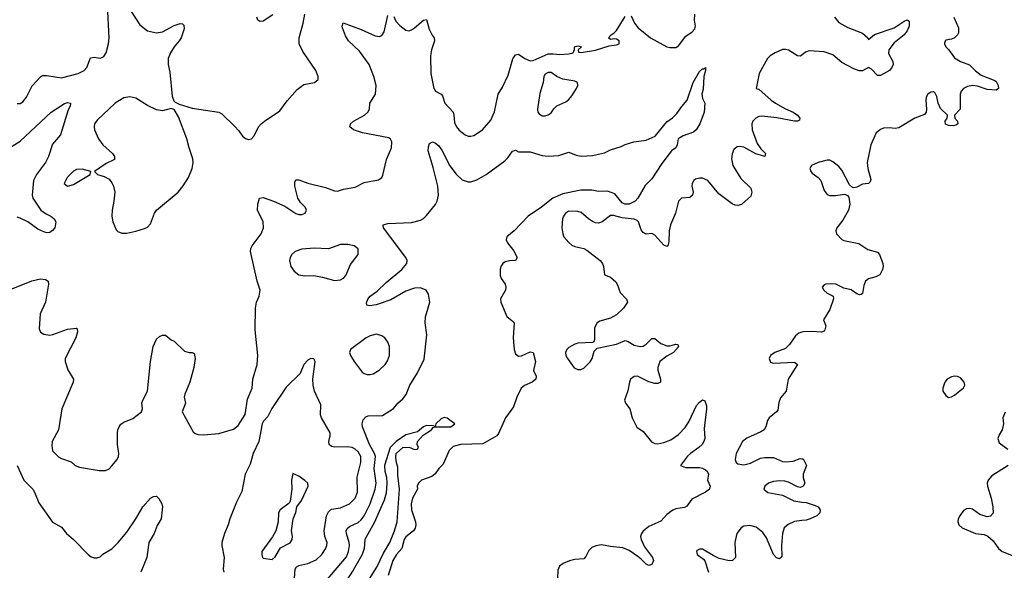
# Model space of a CAD drawing. Header units: inches. Extents: x 1449094 to 1618372, y 389908 to 534307.
# Tile 158 of 256: x 1534728 to 1541365, y 395523 to 399232. Entities that reach past the tile are written whole.
import ezdxf

# ---------------------------------------------------------------- set-up
doc = ezdxf.new("R2010")
doc.units = ezdxf.units.IN
doc.header["$MEASUREMENT"] = 0
doc.layers.add('B5339', color=7, linetype='Continuous')
doc.layers.add('B5349', color=7, linetype='Continuous')

msp = doc.modelspace()

# ---------------------------------------------------------------- linework, layer by layer
at = {"layer": 'B5339', "color": 5}
for points, elevation in [([(1534710, 398668.4), (1534730, 398668.8), (1534750, 398678.4), (1534774, 398710), (1534812.1, 398787.9), (1534870, 398850.4), (1534883.1, 398856.9), (1534910, 398857.3), (1535010, 398841.2), (1535120.9, 398870), (1535162, 398890), (1535180.8, 398910), (1535204.4, 398975.6), (1535230, 398979), (1535270, 398974), (1535282.4, 398977.6), (1535295.2, 398984.8), (1535311.1, 399008.9), (1535326.1, 399070), (1535330.4, 399110.4), (1535320.2, 399330)], 580), ([(1534670, 397417.3), (1534810, 397472.7), (1534867.5, 397487.5), (1534902, 397482), (1534919.1, 397470), (1534922.4, 397450), (1534900.9, 397330), (1534864.9, 397250), (1534858.8, 397150), (1534867.9, 397127.9), (1534890, 397114.8), (1534930, 397108), (1534950.8, 397110.8), (1535050, 397147), (1535110, 397154.8), (1535114.8, 397150), (1535118, 397130), (1535106.7, 397090), (1535033.4, 396950), (1535034, 396930), (1535053.2, 396873.2), (1535090.5, 396810.5), (1535087.3, 396790), (1535011.5, 396610), (1534990.4, 396470), (1534947, 396390), (1534943.9, 396363.9), (1534950, 396327.3), (1534990, 396288), (1535010, 396276.3), (1535074.9, 396254.9), (1535101, 396230), (1535130, 396218), (1535264.7, 396195.3), (1535305.6, 396194.4), (1535330, 396206.8), (1535350, 396226.8), (1535384.5, 396270), (1535393.3, 396290), (1535395.1, 396310), (1535386.6, 396370), (1535387.8, 396450), (1535389.6, 396470), (1535398.4, 396490), (1535410, 396507.3), (1535430, 396522), (1535490, 396545.5), (1535549.6, 396590.4), (1535555.6, 396610), (1535551.8, 396651.8), (1535556.9, 396670), (1535588.4, 396730), (1535609.8, 396930), (1535628.2, 397030), (1535650, 397080.7), (1535670, 397099.1), (1535690, 397107.7), (1535710, 397107.3), (1535750, 397076), (1535770, 397066.8), (1535839.8, 396999.8), (1535870, 396990.8), (1535890.9, 396990.9), (1535903.6, 396983.6), (1535910.6, 396950), (1535902.4, 396890), (1535875.8, 396790), (1535841.3, 396710), (1535837, 396690), (1535846.3, 396650), (1535824.2, 396590), (1535896.7, 396456.7), (1535910, 396444), (1535930, 396437.3), (1535970, 396436.3), (1536070, 396444.4), (1536170, 396474.9), (1536200.8, 396499.2), (1536248.1, 396571.9), (1536263.3, 396676.7), (1536294.5, 396750), (1536299.5, 396810), (1536329.6, 396910.4), (1536332.8, 396970), (1536316.1, 397143.9), (1536316.8, 397290), (1536324.2, 397330), (1536341.6, 397370), (1536349.4, 397410), (1536329.4, 397470.6), (1536282.7, 397670), (1536286, 397690), (1536296, 397710), (1536356, 397790), (1536372.3, 397830), (1536369.2, 397870), (1536332, 397950), (1536332.3, 397990), (1536344, 398030), (1536370, 398035.3), (1536439.1, 398010), (1536515.5, 397975.5), (1536590, 397926), (1536610, 397920.3), (1536630, 397921.1), (1536651.8, 397930), (1536661.6, 397950), (1536653, 397970), (1536620.5, 398000.5), (1536603.1, 398030), (1536583.1, 398110), (1536583, 398137), (1536590, 398154), (1536610, 398153.4), (1536670.2, 398130.2), (1536790, 398100.9), (1536850, 398078.7), (1536870, 398077.6), (1536910, 398090.3), (1536990, 398105.3), (1537050, 398134.9), (1537147.3, 398152.7), (1537169.2, 398170), (1537175.6, 398184.4), (1537199.7, 398290), (1537234, 398370), (1537236.3, 398410), (1537228.1, 398428.1), (1537215.8, 398435.8), (1537039, 398470), (1536979, 398490), (1536952.7, 398510), (1536958.4, 398530), (1536978.4, 398550), (1537051.8, 398590), (1537075.6, 398610), (1537086, 398630), (1537088.3, 398670), (1537126, 398730), (1537129.8, 398790), (1537116.2, 398850), (1537082.9, 398930), (1537019.6, 399019.6), (1536945.1, 399090), (1536923.7, 399123.7), (1536902.9, 399177.1), (1536900.9, 399190), (1536909.5, 399210.5), (1537030, 399167.2), (1537123.4, 399123.4), (1537150, 399118.3), (1537170, 399126), (1537184.7, 399150), (1537210, 399261)], 560), ([(1535474.8, 399294.8), (1535537.5, 399197.5), (1535590, 399157.3), (1535650, 399143), (1535690, 399150.4), (1535770, 399192.4), (1535810, 399206.8), (1535825.4, 399205.4), (1535834.8, 399194.8), (1535837.3, 399170), (1535815.5, 399110), (1535803.8, 399090), (1535769.3, 399050.7), (1535744.9, 399010), (1535728.7, 398970), (1535728.4, 398930), (1535739.2, 398879.2), (1535756.3, 398716.3), (1535766.4, 398686.4), (1535776, 398676), (1535802.8, 398662.8), (1535890, 398637.3), (1536070.4, 398610.4), (1536090, 398599.1), (1536174.9, 398514.9), (1536204.6, 398484.6), (1536230, 398448.2), (1536250, 398433), (1536270, 398426.4), (1536290, 398430.7), (1536309.3, 398450), (1536338.4, 398510), (1536356.2, 398530), (1536378, 398550), (1536480.9, 398619.1), (1536530, 398684.9), (1536597.3, 398762.7), (1536644.2, 398795.8), (1536715.3, 398810), (1536739.3, 398830), (1536739.5, 398850), (1536723.6, 398890), (1536637.3, 399017.3), (1536612.4, 399070), (1536612.6, 399110), (1536639.7, 399210), (1536651, 399270)], 580), ([(1536434.4, 399265.6), (1536370, 399222.7), (1536350, 399219.3), (1536343.3, 399223.3), (1536334, 399230), (1536327, 399250)], 580), ([(1537250, 399253.4), (1537263.4, 399223.4), (1537290, 399192.4), (1537330, 399161.6), (1537350, 399156.4), (1537370, 399163.1), (1537390, 399177), (1537450, 399230.4), (1537470, 399234), (1537489, 399169), (1537507.9, 399127.9), (1537521.6, 399110), (1537524.9, 399090), (1537502.8, 399030), (1537498, 398990), (1537498.9, 398870), (1537518.5, 398770), (1537531.8, 398751.8), (1537568.2, 398730), (1537578.5, 398718.5), (1537592.9, 398670), (1537648.9, 398610), (1537655.3, 398590), (1537658.9, 398538.9), (1537672, 398510), (1537690, 398488.7), (1537730, 398457), (1537750, 398448.8), (1537770, 398447.2), (1537790, 398451.8), (1537847.6, 398490), (1537904.2, 398555.8), (1537928.7, 398611.3), (1537954.3, 398730), (1537982.2, 398777.8), (1538020.6, 398859.4), (1538052.2, 398967.8), (1538070, 398994.9), (1538090, 399000.4), (1538133.4, 398970), (1538170, 398956.4), (1538190, 398958.4), (1538290, 399002), (1538323.5, 399003.5), (1538370, 398998), (1538430, 399002.8), (1538458, 399010), (1538468, 399032), (1538468.7, 399050), (1538490, 399056), (1538514, 399050), (1538492, 399030), (1538494, 399014), (1538512, 399012), (1538610, 399026.4), (1538702.5, 399057.5), (1538750, 399062.4), (1538769, 399070), (1538768.7, 399090), (1538750, 399101.2), (1538736.9, 399103.1), (1538710, 399098), (1538698, 399110), (1538714, 399130), (1538735.6, 399144.4), (1538750, 399160.7), (1538810, 399254.8)], 560), ([(1538850, 399258.8), (1538872.4, 399210), (1538896.9, 399176.9), (1538979.1, 399110), (1539090, 399048.7), (1539110, 399044.4), (1539150, 399045.5), (1539170, 399057.3), (1539218.9, 399121.1), (1539260.9, 399150), (1539278.7, 399170), (1539283.5, 399190), (1539276.4, 399230), (1539278, 399270)], 560), ([(1540000, 398993.9), (1539990, 398986), (1539970, 398989), (1539910, 399027.3), (1539890, 399032.5), (1539870, 399031.4), (1539820.2, 399010), (1539787.7, 398990), (1539769.5, 398970), (1539713.2, 398870), (1539692, 398770), (1539710, 398764), (1539793.7, 398690), (1539823.7, 398670), (1539890, 398632), (1539943, 398610), (1539970.5, 398590), (1539987.7, 398570), (1539984, 398556), (1539971.6, 398548.4), (1539951.4, 398548.6), (1539831.7, 398571.7), (1539730, 398581.7), (1539710, 398579.5), (1539689.2, 398570), (1539670.2, 398550), (1539664, 398530), (1539666.3, 398490), (1539699.3, 398399.3), (1539723.2, 398363.2), (1539754.9, 398330), (1539750.8, 398310), (1539690, 398328.9), (1539610, 398374.4), (1539580.7, 398379.3), (1539563.9, 398376.1), (1539542.6, 398357.4), (1539531.3, 398328.7), (1539525.4, 398294.6), (1539535.9, 398250), (1539590, 398163.6), (1539656.4, 398096.4), (1539663.5, 398070), (1539655.7, 398044.3), (1539592.7, 397987.3), (1539570, 397981.8), (1539550, 397984.1), (1539530, 397992.8), (1539440.2, 398060.2), (1539366, 398150), (1539330, 398165), (1539310, 398165.8), (1539282.9, 398157.1), (1539271.9, 398148.1), (1539261.7, 398130), (1539259.8, 398110), (1539266.7, 398070), (1539263.7, 398050), (1539244.4, 398035.6), (1539190, 398029.6), (1539170, 398009.2), (1539148, 397930), (1539114, 397850), (1539106, 397810), (1539103.1, 397736.9), (1539096.3, 397710), (1539090, 397703.7), (1539070, 397714), (1539010, 397782), (1538990, 397791.8), (1538950, 397786.6), (1538930, 397798), (1538917.1, 397817.1), (1538898.7, 397870), (1538890, 397879.6), (1538869.7, 397889.7), (1538790, 397896.8), (1538730, 397913.3), (1538710, 397913.7), (1538654.9, 397870), (1538630, 397862.2), (1538610, 397864), (1538590, 397873), (1538562.9, 397890), (1538512.9, 397932.9), (1538490, 397941.3), (1538430, 397942), (1538410, 397931.1), (1538394.3, 397910), (1538386.2, 397890), (1538382, 397830), (1538388.4, 397790), (1538396.4, 397770), (1538430, 397730.4), (1538450, 397714), (1538470, 397704.2), (1538530.3, 397690.3), (1538550, 397680.5), (1538640.7, 397610), (1538656.3, 397590), (1538664, 397570), (1538670, 397514), (1538710, 397498.8), (1538746.2, 397466.2), (1538756.3, 397450), (1538775.2, 397395.2), (1538818.8, 397350), (1538824.9, 397330), (1538799.1, 397290), (1538750, 397243.6), (1538710, 397221.6), (1538639.1, 397200.9), (1538621, 397190), (1538603.4, 397156.6), (1538602.5, 397077.5), (1538597.1, 397062.9), (1538590, 397057.2), (1538490, 397052.2), (1538470, 397046.9), (1538430, 397023.6), (1538416.4, 397010), (1538407.6, 396990), (1538410.3, 396970), (1538421.1, 396950), (1538466.6, 396886.6), (1538490, 396875.5), (1538510, 396875.5), (1538530, 396884.9), (1538573.2, 396926.8), (1538587.3, 396950), (1538601.2, 396998.8), (1538620.7, 397019.3), (1538750, 397046.7), (1538809.6, 397070.4), (1538830, 397064.4), (1538870, 397039.5), (1538910, 397030.3), (1538930, 397034), (1538950, 397046.4), (1538990, 397084), (1539010, 397084), (1539050.4, 397050.4), (1539090, 397036.4), (1539110, 397035.5), (1539150, 397046), (1539163.6, 397043.6), (1539170, 397029.2), (1539136.3, 396990), (1539090, 396964.7), (1539042.6, 396930), (1539030.4, 396890.4), (1539030.3, 396870.3), (1539048.4, 396810), (1539046.8, 396790), (1539030, 396781.6), (1539010, 396781.1), (1538970, 396793.1), (1538892.7, 396830), (1538870, 396828.2), (1538845.7, 396810), (1538838, 396790), (1538827.8, 396732.2), (1538804, 396670), (1538810.7, 396650), (1538840.4, 396610), (1538856.3, 396550), (1538888.1, 396488.1), (1538930, 396459.1), (1538988, 396388), (1539010, 396377), (1539030, 396374.3), (1539070, 396383.2), (1539117.9, 396402.1), (1539170, 396437.8), (1539214, 396486), (1539237.5, 396522.5), (1539290, 396633.4), (1539310, 396656.3), (1539330, 396670.8), (1539345.4, 396665.4), (1539357.3, 396630), (1539357.3, 396610), (1539342, 396478), (1539347, 396410), (1539340.3, 396390), (1539328.4, 396370), (1539306.4, 396350), (1539250, 396310.9), (1539230, 396291.1), (1539182.8, 396230), (1539215.3, 396215.3), (1539310, 396215.3), (1539330, 396211.6), (1539350, 396199.3), (1539362, 396190), (1539370.4, 396170), (1539363.8, 396130), (1539382, 396090), (1539378, 396070), (1539350.4, 396050), (1539258, 396002), (1539225.8, 395954.2), (1539210, 395946.3), (1539150, 395937.6), (1539130, 395928.6), (1539090, 395899.1), (1539050, 395853.7), (1538970, 395818.5), (1538930, 395787), (1538918.7, 395770), (1538913.1, 395750), (1538916.5, 395730), (1538940.2, 395680.2), (1538993.1, 395610), (1539000.4, 395590), (1538990, 395561.2), (1538970, 395555.1), (1538950, 395565.1), (1538918.3, 395598.3), (1538895.3, 395615.3), (1538836.1, 395656.1), (1538794.6, 395674.6), (1538710, 395682.8), (1538650, 395694), (1538611.2, 395688.8), (1538583.7, 395676.3), (1538564.2, 395655.8), (1538544.6, 395615.4), (1538530, 395600.7), (1538470, 395595.1), (1538433.8, 395586.2), (1538392, 395568), (1538367.3, 395550), (1538354.9, 395525.1), (1538352.4, 395470)], 560), ([(1536790.8, 395449.2), (1536930, 395614.4), (1536945.2, 395650), (1536951.9, 395690), (1536949.9, 395710), (1536930.4, 395770), (1536928.6, 395790), (1536934.5, 395805.5), (1536950, 395817.9), (1537010, 395844.8), (1537030, 395862.9), (1537049.9, 395890), (1537089.4, 395970), (1537125, 396070), (1537130.4, 396110), (1537118.2, 396210), (1537125.8, 396290), (1537120.6, 396310), (1537084.8, 396370), (1537039.1, 396490), (1537037.3, 396510), (1537044, 396536), (1537062.2, 396557.8), (1537076.5, 396563.5), (1537173.8, 396566.2), (1537246.9, 396613.1), (1537276.9, 396650), (1537310, 396678), (1537332.3, 396707.7), (1537356.9, 396770), (1537410, 396854.4), (1537455.4, 396944.6), (1537471.4, 397108.6), (1537462, 397190), (1537462.8, 397230), (1537492.5, 397330), (1537484.5, 397384.5), (1537468.2, 397410), (1537430, 397425.8), (1537390, 397424.5), (1537330, 397403.4), (1537230, 397345.7), (1537131.9, 397311.9), (1537085.6, 397305.6), (1537068.7, 397310), (1537065.6, 397325.6), (1537075.1, 397350), (1537089.5, 397370), (1537136.8, 397403.2), (1537198, 397462), (1537302.9, 397550), (1537337, 397590), (1537339.5, 397610), (1537331.8, 397630), (1537179.5, 397830), (1537179, 397850), (1537210, 397860.4), (1537370, 397866.7), (1537430, 397882), (1537450, 397894), (1537470, 397914), (1537531.8, 397988.2), (1537543, 398010), (1537551.7, 398050), (1537547.2, 398110), (1537516.2, 398236.2), (1537481.6, 398350), (1537482.9, 398377.1), (1537490, 398398), (1537510, 398410.6), (1537530, 398401.6), (1537550, 398384.4), (1537573, 398353), (1537627.2, 398247.2), (1537670, 398191.6), (1537710, 398153.8), (1537750, 398139.2), (1537770, 398140.2), (1537810, 398152.7), (1537871.4, 398188.6), (1537998.3, 398281.7), (1538018.2, 398301.8), (1538050, 398347.3), (1538070, 398353.4), (1538090, 398343.1), (1538170, 398343.2), (1538250, 398318.3), (1538290, 398312.6), (1538363.1, 398316.9), (1538430, 398339.1), (1538479.7, 398319.7), (1538512.9, 398312.9), (1538590, 398317.5), (1538670, 398335.5), (1538710, 398354.7), (1538782.2, 398377.8), (1538810, 398392.6), (1538868.7, 398410), (1538950, 398421.2), (1539012.1, 398447.9), (1539090, 398544.9), (1539128.2, 398571.8), (1539158.6, 398601.4), (1539191.2, 398648.8), (1539227, 398690), (1539268.2, 398810), (1539310, 398882.8), (1539330, 398900.7), (1539339.3, 398900.7), (1539350.7, 398910.7), (1539350.7, 398890.7), (1539339.3, 398850), (1539334.6, 398765.4), (1539326.4, 398730), (1539330, 398702), (1539346, 398670), (1539342.8, 398610), (1539312.4, 398530), (1539289, 398491), (1539270, 398474), (1539201, 398450), (1539167.7, 398430), (1539160.7, 398390), (1539151, 398370), (1539122.8, 398350), (1539055.9, 398264.1), (1538990, 398159.3), (1538943.6, 398116.4), (1538894.6, 398030), (1538876.3, 398010), (1538837.1, 397990), (1538808.2, 397990), (1538790, 397999.4), (1538738.7, 398058.7), (1538690, 398076.4), (1538630, 398075.8), (1538584, 398084), (1538510, 398084.1), (1538390, 398059.3), (1538322.3, 398030), (1538246.5, 397970), (1538154.6, 397910), (1538060.7, 397810), (1538010.8, 397770), (1538007.7, 397750), (1538016.3, 397730), (1538057.4, 397677.4), (1538081.6, 397630), (1538071, 397610), (1538030, 397608.4), (1537999.7, 397600.3), (1537984.9, 397590), (1537972, 397570), (1537966, 397550), (1537967, 397510), (1537974, 397490), (1537999.5, 397450), (1538004.9, 397430), (1538002, 397410), (1537969.1, 397350.9), (1537970.3, 397330), (1538012.3, 397232.3), (1538046.5, 397206.5), (1538060.5, 397190), (1538053.5, 397090), (1538061.3, 397010), (1538070, 396980.5), (1538090, 396965.7), (1538110, 396967.6), (1538170, 396994.9), (1538190.2, 396990.2), (1538205.3, 396930), (1538192.2, 396870), (1538208.4, 396830), (1538206.4, 396810), (1538183, 396790), (1538130.9, 396769.1), (1538109.2, 396750), (1538078, 396690), (1538056.7, 396623.3), (1538002.3, 396550), (1537955.9, 396444.1), (1537944.9, 396430), (1537850, 396374.3), (1537702, 396370), (1537650, 396356.4), (1537622.8, 396330), (1537581.8, 396238.2), (1537552.7, 396210), (1537527.5, 396172.5), (1537505.4, 396154.6), (1537436.3, 396130), (1537415.5, 396110), (1537407, 396090), (1537408.7, 396070), (1537376.8, 396010), (1537367.7, 395970), (1537370.1, 395930), (1537396.8, 395850), (1537398.6, 395830), (1537393.9, 395806.1), (1537383.6, 395790), (1537330, 395749.7), (1537319.4, 395730), (1537302.8, 395670), (1537267.4, 395630), (1537244, 395590), (1537211.7, 395488.3)], 540), ([(1534630, 398350.3), (1534730, 398415.2), (1534940.7, 398610), (1535030, 398668.7), (1535050, 398674.6), (1535070.5, 398670), (1535068.4, 398650), (1535055.5, 398624.5), (1535003, 398457), (1534950, 398393.3), (1534921.6, 398310), (1534902.4, 398270), (1534841, 398190), (1534821.6, 398150), (1534811.3, 398050), (1534817.3, 398030), (1534871.4, 397950), (1534905.5, 397925.5), (1534938.4, 397910), (1534961.1, 397890), (1534970.4, 397869.6), (1534964.9, 397830), (1534948.7, 397811.3), (1534930, 397799.5), (1534910, 397797.6), (1534890, 397802.4), (1534850, 397821.7), (1534782.4, 397870), (1534730, 397894.6), (1534710, 397901.1)], 560), ([(1540000, 397126.6), (1539979.5, 397120.5), (1539957, 397103), (1539916.7, 397043.3), (1539890, 397017), (1539818, 396990), (1539788, 396970), (1539780.5, 396950), (1539790, 396924.9), (1539810, 396919.3), (1539950, 396925.5), (1539970.5, 396910), (1539909.2, 396810), (1539893.7, 396730), (1539855.5, 396684.5), (1539845.8, 396654.2), (1539837.7, 396602.3), (1539828.5, 396590), (1539779.6, 396550), (1539768.7, 396531.3), (1539758.5, 396490), (1539746.7, 396470), (1539724.5, 396455.5), (1539630, 396413.1), (1539600.9, 396390), (1539558.6, 396310), (1539551.2, 396270), (1539558.5, 396250), (1539570, 396239.7), (1539610, 396234), (1539654.5, 396245.5), (1539722.4, 396277.6), (1539750, 396282.8), (1539810, 396282.8), (1539870, 396256.9), (1539890, 396254.4), (1539941.2, 396258.8), (1539990, 396275.3), (1540000, 396274.2)], 580), ([(1536580.9, 395470), (1536585.9, 395530), (1536594.5, 395545.5), (1536610, 395555), (1536670.9, 395569.1), (1536725.3, 395594.7), (1536764.5, 395630), (1536790, 395668.7), (1536798.8, 395690), (1536800.3, 395710), (1536785.4, 395750), (1536779.5, 395790), (1536796.8, 395890), (1536810, 395917.4), (1536830, 395934.2), (1536890, 395943.2), (1536950, 395970.2), (1536990, 396008.2), (1537005.8, 396050), (1537003.8, 396150), (1537028.1, 396250), (1537027.2, 396290), (1537010, 396321.4), (1536990, 396339.3), (1536970, 396349.8), (1536935.7, 396355.7), (1536852.9, 396352.9), (1536830, 396357.4), (1536813.6, 396370), (1536812.4, 396390), (1536821.5, 396430), (1536819.7, 396450), (1536763.1, 396550), (1536756.4, 396570), (1536758.9, 396638.9), (1536715.6, 396730), (1536705.6, 396770), (1536702.9, 396810), (1536719.3, 396930), (1536710, 396948.7), (1536690, 396949), (1536670, 396939), (1536642.8, 396910), (1536618.8, 396850), (1536523.8, 396756.2), (1536427.4, 396612.6), (1536399.9, 396560.1), (1536372.3, 396527.7), (1536363, 396510), (1536339.3, 396390), (1536301.1, 396310), (1536282.6, 396237.4), (1536248.2, 396171.8), (1536225.8, 396054.2), (1536190, 395982.7), (1536143.7, 395870), (1536133.4, 395830), (1536108.2, 395771.8), (1536091.5, 395710), (1536090.3, 395689.7), (1536105.9, 395610), (1536100.6, 395530), (1536103.5, 395510)], 560), ([(1537024.8, 395370), (1537136.1, 395543.9), (1537180.4, 395639.6), (1537223.1, 395710), (1537254.3, 395790), (1537271.8, 395850), (1537287.4, 396070), (1537276.9, 396163.1), (1537277.1, 396217.1), (1537267.7, 396247.7), (1537264.2, 396284.2), (1537266.5, 396310), (1537310, 396351.2), (1537353.7, 396353.7), (1537390, 396336), (1537410, 396339), (1537415.5, 396350), (1537406.8, 396370), (1537410.4, 396390), (1537447.3, 396432.7), (1537504, 396470), (1537515.2, 396484.8), (1537530.3, 396489.7), (1537634.8, 396490), (1537660.5, 396510), (1537610, 396548.4), (1537590, 396553.4), (1537570, 396543.1), (1537532.3, 396510), (1537528, 396492), (1537517.3, 396497.3), (1537470, 396498.7), (1537449.8, 396490.2), (1537410, 396457), (1537330, 396435.9), (1537264.8, 396390), (1537225.2, 396350), (1537186.5, 396230), (1537188.2, 396190), (1537200.4, 396150), (1537203.5, 396110), (1537198, 396042), (1537184.3, 395995.7), (1537117.4, 395842.6), (1537053.4, 395730), (1537049.9, 395670), (1537035.8, 395630), (1536975.7, 395524.3), (1536901.7, 395410)], 520), ([(1534710.2, 396230.2), (1534754.9, 396130), (1534815.6, 396070), (1534827.9, 396050), (1534856.7, 395976.7), (1534948.2, 395848.2), (1535010, 395814), (1535043.1, 395770), (1535091.1, 395731.1), (1535190, 395630.6), (1535210, 395614.8), (1535230, 395606.8), (1535250, 395607.3), (1535270, 395614.8), (1535287.7, 395632.3), (1535350, 395668.5), (1535390.6, 395709.4), (1535450, 395779.3), (1535511.6, 395870), (1535558.7, 395950), (1535610, 396008), (1535630, 396020.7), (1535650, 396022.8), (1535665.8, 396005.8), (1535686.8, 395970), (1535691.3, 395950), (1535680.7, 395870), (1535654.9, 395825.1), (1535634, 395770), (1535598, 395710), (1535585.3, 395610), (1535544.6, 395510)], 540), ([(1540000, 396085.6), (1539990, 396081.6), (1539970, 396085.6), (1539910, 396117.8), (1539884.6, 396124.6), (1539850, 396126.3), (1539810, 396120.6), (1539775.8, 396110), (1539750.3, 396090), (1539743.7, 396070), (1539770, 396047.9), (1539870.3, 396030.3), (1539946, 395990), (1540000, 395982.9)], 580), ([(1540000, 395857.7), (1539950, 395850.8), (1539907.2, 395832.8), (1539880.4, 395810), (1539870.3, 395770), (1539863.1, 395690), (1539866, 395614), (1539850, 395601.2), (1539830, 395606), (1539810, 395629.2), (1539762.6, 395742.6), (1539737.6, 395777.6), (1539692.7, 395812.7), (1539650, 395824.1), (1539610, 395819.8), (1539590.4, 395810), (1539561.5, 395770), (1539549.2, 395710.8), (1539552.9, 395610), (1539534, 395590), (1539510, 395587.4), (1539443.7, 395603.7), (1539402.4, 395622.4), (1539330, 395665.2), (1539310, 395665.2), (1539290, 395653.2), (1539294.8, 395630), (1539338.3, 395598.3), (1539346, 395586), (1539370.3, 395510)], 580)]:
    msp.add_lwpolyline(points, dxfattribs=dict(at, elevation=elevation))
for points, elevation in [([(1538310, 398877), (1538290, 398876.3), (1538270, 398866.6), (1538261.1, 398850), (1538255.6, 398810), (1538234.6, 398734.6), (1538218.4, 398630), (1538221.6, 398610), (1538230, 398597.3), (1538250, 398585.5), (1538270, 398584.9), (1538290, 398590.8), (1538310, 398604), (1538328, 398632), (1538348.3, 398651.7), (1538410, 398678.9), (1538430, 398695.3), (1538450, 398718.7), (1538482, 398770), (1538489.7, 398790), (1538487, 398810), (1538470, 398818.5), (1538390, 398830.9), (1538349.8, 398849.8)], 560), ([(1535470, 398713.7), (1535430, 398705), (1535371.5, 398670), (1535250, 398555.8), (1535233.1, 398530), (1535229, 398510), (1535231.5, 398490), (1535258.3, 398430), (1535287.2, 398390), (1535352.4, 398330), (1535367.7, 398310), (1535366.8, 398290), (1535310, 398263.7), (1535232, 398210), (1535252, 398190), (1535296.7, 398176.7), (1535330, 398159.1), (1535350, 398134), (1535360.3, 398110), (1535368.8, 398070), (1535363.1, 398010), (1535350.4, 397950), (1535348.5, 397908.5), (1535356.3, 397870), (1535377.3, 397817.3), (1535390, 397804.7), (1535415.3, 397795.3), (1535450, 397794.8), (1535510, 397808), (1535570, 397824.9), (1535590, 397834.8), (1535610, 397858), (1535636, 397930), (1535649.6, 397950.4), (1535796.9, 398070), (1535830, 398112.7), (1535864.7, 398170), (1535889.8, 398230), (1535898.2, 398270), (1535895.3, 398295.3), (1535869.7, 398370), (1535855.1, 398430), (1535797.6, 398577.6), (1535770, 398628), (1535750, 398635.3), (1535690, 398619.6), (1535650, 398625.4), (1535590, 398655), (1535510, 398704.6)], 580), ([(1535150, 398226.6), (1535110, 398223.7), (1535090, 398212), (1535048.2, 398170), (1535028.5, 398130), (1535050, 398110.7), (1535090, 398122.4), (1535202, 398190), (1535208, 398210)], 580), ([(1536938.9, 397718.9), (1536890, 397717.7), (1536810, 397688.5), (1536713.6, 397693.6), (1536630, 397686), (1536584.2, 397670), (1536561.7, 397650), (1536550.3, 397630), (1536546, 397610), (1536556, 397570), (1536578.5, 397538.5), (1536610, 397514), (1536650, 397506.7), (1536710, 397508.9), (1536770, 397498.3), (1536850, 397474.9), (1536890, 397479), (1536910, 397490.3), (1536925.7, 397510), (1536957, 397583), (1537009.3, 397650), (1537009.3, 397689.3), (1536982, 397710)], 560), ([(1537133.6, 397113.6), (1537090, 397103.5), (1537062.4, 397090), (1536958.8, 397010), (1536950.8, 396990), (1536957.3, 396970), (1536982, 396930), (1537037.4, 396857.4), (1537050, 396848.5), (1537070, 396843.1), (1537090, 396842.3), (1537110, 396847.6), (1537150, 396870.3), (1537191.1, 396910), (1537206.5, 396933.5), (1537220.5, 396970), (1537219.7, 397030), (1537210, 397059.3), (1537188.4, 397088.4), (1537170, 397102.9)], 560), ([(1536570, 396175.3), (1536559.1, 396130), (1536563, 396070), (1536550.7, 395989.3), (1536544.5, 395975.5), (1536483.8, 395930), (1536472.7, 395910), (1536470.4, 395850), (1536454.4, 395790), (1536431.8, 395748.2), (1536360.5, 395650), (1536359.1, 395630), (1536364, 395610), (1536370, 395604.9), (1536430, 395596.3), (1536450, 395614), (1536486.6, 395673.4), (1536550.9, 395709.1), (1536565.1, 395730), (1536567.6, 395750), (1536560.5, 395790), (1536571.5, 395870), (1536590, 395912), (1536596, 395950), (1536627.5, 395992.5), (1536672.7, 396090), (1536669.2, 396110), (1536650, 396129.2), (1536610, 396157.2)], 580)]:
    msp.add_lwpolyline(points, close=True, dxfattribs=dict(at, elevation=elevation))
at = {"layer": 'B5349', "color": 5}
for points, elevation in [([(1540220.6, 399250), (1540250, 399212.9), (1540310, 399179.8), (1540410, 399142.7), (1540444.4, 399110), (1540450, 399098), (1540490, 399131.8), (1540623.3, 399176.7), (1540690, 399223), (1540710, 399230.7), (1540723.6, 399223.6), (1540724, 399190), (1540710, 399157.2), (1540690.3, 399130), (1540622.6, 399077.4), (1540586, 399030), (1540585, 399005), (1540614, 398950), (1540616, 398930), (1540606.8, 398910), (1540590.4, 398889.6), (1540530, 398857.2), (1540510, 398857.2), (1540470, 398898.4), (1540450, 398909.5), (1540410, 398887.1), (1540387.7, 398887.7), (1540350, 398900.4), (1540270, 398943.1), (1540210, 398995.2), (1540150, 399016.9), (1540050, 399023.2), (1540025.7, 399014.3), (1540000, 398993.9)], 560), ([(1541024.9, 399250), (1541056.7, 399176.7), (1541055.6, 399144.4), (1541050, 399129.6), (1541030, 399109.6), (1541010, 399100.7), (1540970, 399095.3), (1540962, 399078), (1540961, 399070), (1540971, 399050), (1540990, 399031), (1541030, 398975.3), (1541070, 398951.7), (1541130, 398928.9), (1541170, 398889), (1541210, 398858), (1541302, 398822), (1541310, 398816), (1541324, 398790), (1541326, 398770), (1541310, 398757.2), (1541250, 398762), (1541183.7, 398783.7), (1541150, 398789), (1541116.7, 398783.3), (1541090.1, 398769.9), (1541073.8, 398750), (1541068.4, 398730), (1541067.2, 398630), (1541030.3, 398590), (1541031.7, 398570), (1541050.3, 398550), (1541052.7, 398530), (1541038.9, 398521.1), (1541022, 398518), (1540990, 398518.9), (1540969.8, 398529.8), (1540967.1, 398550), (1540978.9, 398570), (1540981.6, 398590), (1540934.6, 398634.6), (1540919.7, 398670), (1540910, 398714), (1540898, 398738), (1540890, 398747), (1540886.6, 398746.6), (1540870, 398743.6), (1540850, 398731.8), (1540838.4, 398710), (1540835.3, 398690), (1540841.7, 398630), (1540839.5, 398610), (1540826.7, 398593.3), (1540761, 398570), (1540655.3, 398504.7), (1540630, 398500.5), (1540590, 398505.1), (1540550, 398501.1), (1540530, 398493.7), (1540502, 398470), (1540466.5, 398390), (1540440.9, 398270), (1540444.2, 398230), (1540464.9, 398155.1), (1540460.7, 398139.3), (1540450.4, 398129.6), (1540410, 398124), (1540370, 398104.2), (1540350, 398099.5), (1540342, 398102), (1540320.7, 398120.7), (1540270, 398218), (1540250, 398244.5), (1540210, 398275.6), (1540190, 398285.1), (1540170, 398285.6), (1540110, 398269.5), (1540066, 398250), (1540054.8, 398230), (1540060.7, 398210), (1540070, 398198.8), (1540110.4, 398170.4), (1540128.8, 398148.8), (1540150, 398082.8), (1540170, 398055.5), (1540190, 398048.5), (1540227.3, 398047.3), (1540290, 398056.3), (1540308.1, 398048.1), (1540316.1, 398036.1), (1540324.2, 397990), (1540316, 397950), (1540277.1, 397882.9), (1540237.1, 397830), (1540230.5, 397810), (1540233.4, 397790), (1540270, 397750.7), (1540284.1, 397744.1), (1540384.1, 397724.1), (1540445.1, 397685.1), (1540510, 397667.3), (1540524.9, 397650), (1540546, 397590), (1540548.4, 397570), (1540544.4, 397550), (1540526.4, 397513.6), (1540498.9, 397501.1), (1540450, 397487.8), (1540430.4, 397470), (1540418.5, 397441.5), (1540410, 397388.7), (1540399.3, 397380.7), (1540390, 397378), (1540370, 397386.3), (1540331.9, 397411.9), (1540283.9, 397423.9), (1540230, 397451.5), (1540194, 397454), (1540162, 397450), (1540150, 397445.2), (1540137.3, 397430), (1540147.7, 397410), (1540170, 397390.7), (1540210.5, 397370.5), (1540212.7, 397352.7), (1540190, 397279.3), (1540147.3, 397210), (1540162.4, 397170), (1540155.8, 397144.2), (1540150, 397133.2), (1540132.5, 397127.5), (1540067.2, 397132.8), (1540010, 397129.6), (1540000, 397126.6)], 580), ([(1541370, 396588), (1541356, 396550), (1541358.8, 396510), (1541351, 396470), (1541330, 396435.3), (1541320.7, 396410), (1541330, 396382.8), (1541390, 396339.1)], 620), ([(1540000, 396274.2), (1540010, 396273.1), (1540031.2, 396230), (1540009.3, 396170), (1540008.4, 396148.4), (1540019.5, 396110), (1540010.3, 396089.7), (1540000, 396085.6)], 580), ([(1541390.4, 396230), (1541280.4, 396159.6), (1541255.3, 396130), (1541250.3, 396110), (1541251.6, 396090), (1541276, 396010), (1541288.4, 395950), (1541290, 395908.7), (1541273, 395887), (1541250, 395882.7), (1541199.3, 395899.3), (1541150, 395934), (1541130, 395939.5), (1541110, 395938), (1541090, 395925.2), (1541064.9, 395890), (1541054, 395870), (1541050.8, 395850), (1541058.8, 395830), (1541081, 395810), (1541170, 395770.7), (1541230, 395764), (1541253.2, 395753.2), (1541290, 395721), (1541326, 395670), (1541350.6, 395650.6), (1541470, 395602.8)], 620), ([(1540000, 395982.9), (1540030, 395979), (1540090, 395959.5), (1540110.6, 395950), (1540124.9, 395930), (1540122, 395910), (1540102, 395890), (1540056.3, 395870), (1540030, 395861.8), (1540000, 395857.7)], 580)]:
    msp.add_lwpolyline(points, dxfattribs=dict(at, elevation=elevation))
at = {"layer": 'B5349', "color": 5, "elevation": 620}
msp.add_lwpolyline([(1541031.9, 396831.9), (1541010, 396827), (1540980.5, 396810), (1540964.4, 396790), (1540950.8, 396750.8), (1540950.8, 396730), (1540970, 396701), (1540990, 396687.3), (1541010, 396690.8), (1541030, 396702.8), (1541090, 396751.3), (1541098, 396770), (1541094.5, 396790), (1541070, 396819.3), (1541050, 396829.2)], close=True, dxfattribs=at)

doc.saveas('drawing.dxf')
